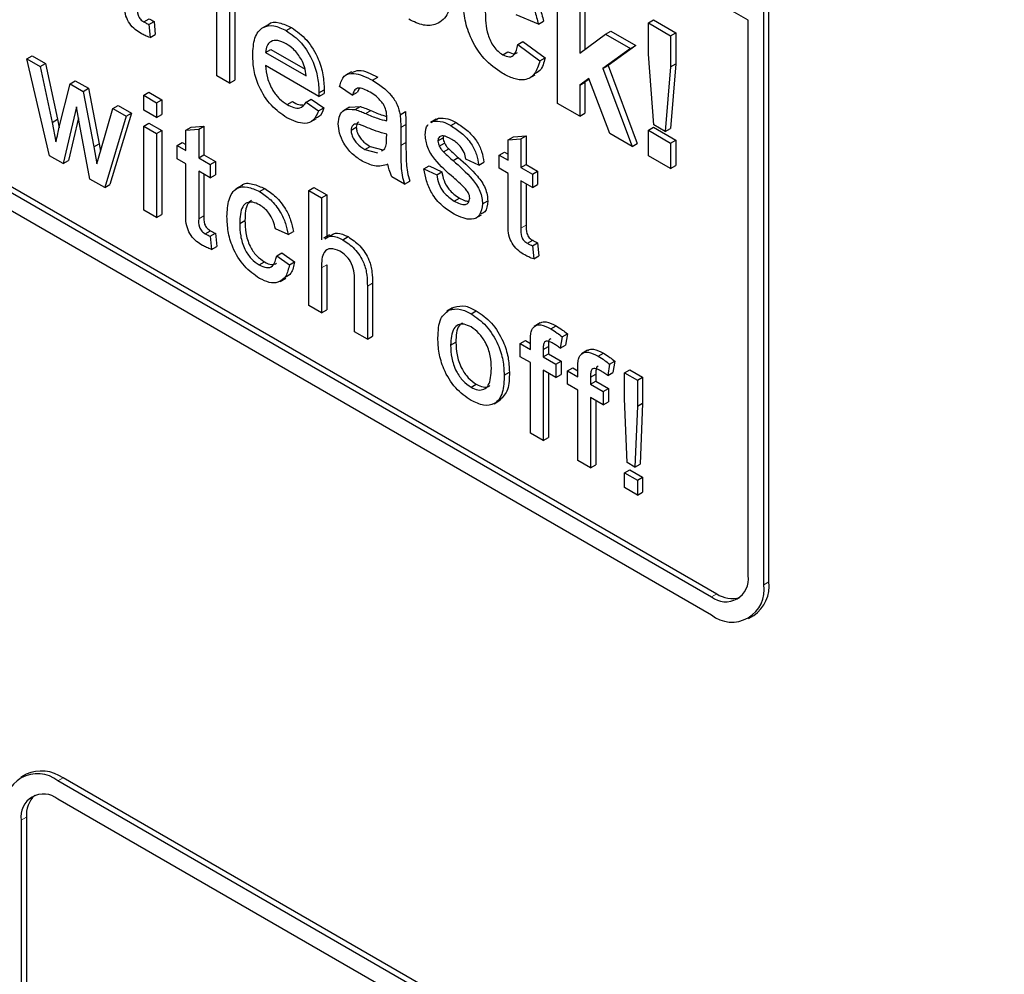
# Paper-space layout 'Blatt2' of a CAD drawing. Header units: millimetres. Extents: x 5 to 418, y 2 to 292.
# Tile 26 of 112: x 120.16 to 122.38, y 176.88 to 179.03. Entities that reach past the tile are written whole.
import ezdxf

# ---------------------------------------------------------------- set-up
doc = ezdxf.new("R2010")
doc.units = ezdxf.units.MM

psp = doc.layouts.new('Blatt2')

# ---------------------------------------------------------------- linework, layer by layer
at = {"color": 7, "linetype": 'Continuous', "lineweight": 25}
for p, q in [((121.8026, 179.0329), (117.336, 181.6114)), ((115.8275, 181.0941), (121.7201, 177.6924)), ((117.336, 180.2641), (121.7201, 177.7332)), ((117.3478, 180.2709), (121.7319, 177.74)), ((121.8379, 177.7604), (121.8379, 179.6657)), ((121.8497, 177.7672), (121.8497, 179.6725)), ((120.6052, 178.9076), (120.6052, 179.1661)), ((120.6457, 179.1564), (120.6457, 178.8978)), ((120.6339, 179.1496), (120.6339, 178.891)), ((121.3732, 178.8453), (121.3732, 179.1447)), ((121.423, 179.1159), (121.423, 178.9582)), ((121.4348, 179.1227), (121.4348, 178.967)), ((121.33, 179.0237), (121.2801, 179.0449)), ((120.4406, 179.0291), (120.4524, 179.0359)), ((120.4519, 179.0234), (120.4637, 179.0302)), ((120.4519, 179.0234), (120.4547, 178.9939)), ((120.4637, 179.0302), (120.4665, 179.0007)), ((120.7207, 179.0227), (120.7074, 179.0151)), ((121.33, 179.0237), (121.3417, 179.0305)), ((121.5778, 179.0266), (121.5895, 179.0334)), ((121.5778, 178.9561), (121.5778, 179.0266)), ((121.5778, 179.0266), (121.6276, 178.9978)), ((121.5895, 179.0334), (121.6394, 179.0046)), ((121.8026, 177.7808), (121.8026, 179.0329)), ((120.4547, 178.9939), (120.4665, 179.0007)), ((120.7618, 179.0094), (120.7735, 179.0162)), ((121.423, 178.9582), (121.4812, 179.0017)), ((121.4812, 179.0017), (121.493, 179.0085)), ((121.4812, 179.0017), (121.5377, 178.9691)), ((121.493, 179.0085), (121.5495, 178.9759)), ((121.6276, 178.9978), (121.6394, 179.0046)), ((121.6276, 178.9978), (121.6276, 178.9274)), ((121.6394, 179.0046), (121.6394, 178.9342)), ((121.2834, 178.9777), (121.2952, 178.9845)), ((121.2834, 178.9777), (121.3333, 178.9412)), ((121.2952, 178.9845), (121.3451, 178.948)), ((121.5495, 178.9759), (121.4869, 178.9309)), ((121.5377, 178.9691), (121.5495, 178.9759)), ((120.1771, 178.9458), (120.1889, 178.9526)), ((120.1889, 178.9526), (120.2188, 178.9354)), ((120.7148, 178.9603), (120.7266, 178.9671)), ((120.7148, 178.9603), (120.8067, 178.9073)), ((120.7266, 178.9671), (120.804, 178.9224)), ((121.2495, 178.9551), (121.2612, 178.9619)), ((121.5377, 178.9691), (121.4751, 178.924)), ((121.5898, 178.797), (121.5778, 178.9561)), ((120.2282, 178.7274), (120.1771, 178.9458)), ((120.1771, 178.9458), (120.207, 178.9286)), ((120.207, 178.9286), (120.2188, 178.9354)), ((120.207, 178.9286), (120.2344, 178.8026)), ((120.2188, 178.9354), (120.2462, 178.8095)), ((120.8353, 178.8609), (120.7148, 178.9304)), ((121.3333, 178.9412), (121.3451, 178.948)), ((121.4751, 178.924), (121.4869, 178.9309)), ((121.4869, 178.9309), (121.5528, 178.7552)), ((121.6276, 178.9274), (121.6394, 178.9342)), ((121.6394, 178.9342), (121.6276, 178.7888)), ((120.6339, 178.891), (120.6052, 178.9076)), ((120.9086, 178.9167), (120.8954, 178.9091)), ((121.3091, 178.9021), (121.3224, 178.9097)), ((121.4751, 178.924), (121.541, 178.7484)), ((121.6276, 178.9274), (121.6158, 178.7819)), ((120.2502, 178.7919), (120.2744, 178.8896)), ((120.2744, 178.8896), (120.2862, 178.8965)), ((120.2744, 178.8896), (120.3041, 178.8725)), ((120.2862, 178.8965), (120.3159, 178.8793)), ((120.6339, 178.891), (120.6457, 178.8978)), ((120.9561, 178.8973), (120.9678, 178.9041)), ((121.4436, 178.9013), (121.423, 178.8865)), ((121.423, 178.8865), (121.4348, 178.8933)), ((121.423, 178.8865), (121.423, 178.8165)), ((121.4441, 178.9), (121.4348, 178.8933)), ((121.4348, 178.8933), (121.4348, 178.8233)), ((121.4912, 178.7771), (121.4436, 178.9013)), ((120.3041, 178.8725), (120.3159, 178.8793)), ((120.3041, 178.8725), (120.3282, 178.7474)), ((120.3159, 178.8793), (120.34, 178.7542)), ((120.4404, 178.8635), (120.4522, 178.8703)), ((120.4404, 178.8303), (120.4404, 178.8635)), ((120.4404, 178.8635), (120.4691, 178.8469)), ((120.4522, 178.8703), (120.4809, 178.8537)), ((120.8353, 178.8609), (120.8471, 178.8677)), ((120.8354, 178.8693), (120.8472, 178.8761)), ((120.9106, 178.8638), (120.8819, 178.8837)), ((120.9106, 178.8638), (120.9224, 178.8706)), ((120.9261, 178.8789), (120.9224, 178.8706)), ((120.3711, 178.8338), (120.3829, 178.8406)), ((120.3829, 178.8406), (120.4129, 178.8234)), ((120.4691, 178.8469), (120.4809, 178.8537)), ((120.4691, 178.8469), (120.4691, 178.8137)), ((120.4809, 178.8537), (120.4809, 178.8205)), ((120.7637, 178.8426), (120.7755, 178.8494)), ((120.8064, 178.8478), (120.8182, 178.8546)), ((120.8064, 178.8478), (120.8345, 178.8282)), ((120.8182, 178.8546), (120.8463, 178.835)), ((121.423, 178.8165), (121.3732, 178.8453)), ((120.2891, 178.8376), (120.259, 178.7096)), ((120.2958, 178.7995), (120.2891, 178.8376)), ((120.3436, 178.7399), (120.3711, 178.8338)), ((120.4129, 178.8234), (120.3644, 178.6624)), ((120.3711, 178.8338), (120.4011, 178.8165)), ((120.4011, 178.8165), (120.4129, 178.8234)), ((120.4691, 178.8137), (120.4404, 178.8303)), ((120.4691, 178.8137), (120.4809, 178.8205)), ((120.8345, 178.8282), (120.8463, 178.835)), ((120.9042, 178.8366), (120.891, 178.8289)), ((120.9043, 178.8365), (120.9289, 178.838)), ((120.9171, 178.8312), (120.9289, 178.838)), ((121.0183, 178.8199), (121.0301, 178.8267)), ((121.423, 178.8165), (121.4348, 178.8233)), ((120.2344, 178.8026), (120.2462, 178.8095)), ((120.2344, 178.8026), (120.2426, 178.7584)), ((120.2462, 178.8095), (120.2498, 178.79)), ((120.2935, 178.8129), (120.2708, 178.7164)), ((120.3192, 178.6748), (120.2958, 178.7995)), ((120.4011, 178.8165), (120.3526, 178.6556)), ((120.4404, 178.7938), (120.4522, 178.8006)), ((120.4522, 178.8006), (120.4809, 178.7841)), ((120.8165, 178.8034), (120.8297, 178.811)), ((121.0315, 178.7976), (121.0315, 178.7571)), ((121.0998, 178.8099), (121.0865, 178.8022)), ((121.0886, 178.802), (121.0928, 178.8051)), ((121.0928, 178.8051), (121.1046, 178.8119)), ((121.1004, 178.8088), (121.1046, 178.8119)), ((121.1329, 178.7952), (121.1447, 178.802)), ((121.6158, 178.7819), (121.5898, 178.797)), ((120.4404, 178.6049), (120.4404, 178.7938)), ((120.4404, 178.7938), (120.4691, 178.7773)), ((120.4691, 178.7773), (120.4809, 178.7841)), ((120.4691, 178.7773), (120.4691, 178.5883)), ((120.4809, 178.7841), (120.4809, 178.5951)), ((120.5357, 178.7848), (120.5475, 178.7916)), ((120.5357, 178.7848), (120.5644, 178.7871)), ((120.5357, 178.7388), (120.5357, 178.7848)), ((120.5475, 178.7916), (120.5762, 178.7939)), ((120.5644, 178.7871), (120.5762, 178.7939)), ((120.5644, 178.7871), (120.5644, 178.7223)), ((120.5762, 178.7939), (120.5762, 178.7291)), ((120.9078, 178.7848), (120.9195, 178.7916)), ((120.988, 178.7664), (120.9881, 178.776)), ((121.0197, 178.7908), (121.0197, 178.7503)), ((121.541, 178.7484), (121.4912, 178.7771)), ((121.5778, 178.7847), (121.5895, 178.7915)), ((121.5778, 178.7272), (121.5778, 178.7847)), ((121.5778, 178.7847), (121.6276, 178.756)), ((121.5895, 178.7915), (121.6394, 178.7628)), ((121.6158, 178.7819), (121.6276, 178.7888)), ((120.3282, 178.7474), (120.34, 178.7542)), ((120.34, 178.7542), (120.3429, 178.7376)), ((120.5156, 178.7504), (120.5274, 178.7572)), ((120.5274, 178.7572), (120.5357, 178.7524)), ((121.1035, 178.7607), (121.1153, 178.7675)), ((121.1065, 178.7491), (121.1183, 178.7559)), ((121.116, 178.7716), (121.1153, 178.7675)), ((121.262, 178.7633), (121.2738, 178.7701)), ((121.262, 178.7633), (121.2907, 178.7656)), ((121.262, 178.7173), (121.262, 178.7633)), ((121.2738, 178.7701), (121.3025, 178.7724)), ((121.2907, 178.7656), (121.3025, 178.7724)), ((121.2907, 178.7656), (121.2907, 178.7008)), ((121.3025, 178.7724), (121.3025, 178.7076)), ((121.541, 178.7484), (121.5528, 178.7552)), ((121.6276, 178.756), (121.6394, 178.7628)), ((121.6276, 178.756), (121.6276, 178.6984)), ((121.6394, 178.7628), (121.6394, 178.7052)), ((120.3282, 178.7474), (120.335, 178.709)), ((120.335, 178.709), (120.3436, 178.7399)), ((120.5156, 178.7206), (120.5156, 178.7504)), ((120.5156, 178.7504), (120.5357, 178.7388)), ((120.5644, 178.7223), (120.5762, 178.7291)), ((120.5762, 178.7291), (120.602, 178.7141)), ((120.9391, 178.7413), (120.9509, 178.7481)), ((120.9391, 178.7413), (120.9674, 178.7335)), ((120.9509, 178.7481), (120.9792, 178.7403)), ((120.9763, 178.7385), (120.9837, 178.7427)), ((121.116, 178.736), (121.1278, 178.7429)), ((121.2419, 178.7289), (121.2537, 178.7357)), ((121.2419, 178.6991), (121.2419, 178.7289)), ((121.2419, 178.7289), (121.262, 178.7173)), ((121.2537, 178.7357), (121.262, 178.7309)), ((120.259, 178.7096), (120.2282, 178.7274)), ((120.259, 178.7096), (120.2708, 178.7164)), ((120.5357, 178.709), (120.5156, 178.7206)), ((120.5357, 178.603), (120.5357, 178.709)), ((120.5644, 178.7223), (120.5902, 178.7073)), ((120.5902, 178.7073), (120.602, 178.7141)), ((120.5902, 178.7073), (120.5902, 178.6775)), ((120.602, 178.7141), (120.602, 178.6843)), ((121.1377, 178.7163), (121.1495, 178.7231)), ((121.1954, 178.7061), (121.1667, 178.7193)), ((121.1954, 178.7061), (121.2072, 178.7129)), ((121.2907, 178.7008), (121.3025, 178.7076)), ((121.3025, 178.7076), (121.3283, 178.6927)), ((121.6276, 178.6984), (121.5778, 178.7272)), ((120.5902, 178.6775), (120.5644, 178.6924)), ((120.5644, 178.6924), (120.5644, 178.5852)), ((120.5762, 178.6856), (120.5762, 178.592)), ((120.5902, 178.6775), (120.602, 178.6843)), ((121.072, 178.6978), (121.0837, 178.7046)), ((121.072, 178.6978), (121.1007, 178.6845)), ((121.0837, 178.7046), (121.1124, 178.6913)), ((121.1007, 178.6845), (121.1124, 178.6913)), ((121.262, 178.6875), (121.2419, 178.6991)), ((121.262, 178.5815), (121.262, 178.6875)), ((121.2907, 178.7008), (121.3165, 178.6859)), ((121.3165, 178.6859), (121.3283, 178.6927)), ((121.3165, 178.6859), (121.3165, 178.656)), ((121.3283, 178.6927), (121.3283, 178.6628)), ((121.6276, 178.6984), (121.6394, 178.7052)), ((120.3526, 178.6556), (120.3192, 178.6748)), ((120.3526, 178.6556), (120.3644, 178.6624)), ((121.0283, 178.6633), (120.9996, 178.6799)), ((121.0283, 178.6633), (121.0401, 178.6701)), ((121.3165, 178.656), (121.2907, 178.6709)), ((121.2907, 178.6709), (121.2907, 178.5637)), ((121.3025, 178.6641), (121.3025, 178.5705)), ((121.3165, 178.656), (121.3283, 178.6628)), ((120.6617, 178.6601), (120.6484, 178.6524)), ((120.7016, 178.6464), (120.7134, 178.6532)), ((120.8124, 178.6487), (120.8242, 178.6555)), ((120.8124, 178.3901), (120.8124, 178.6487)), ((120.8124, 178.6487), (120.8411, 178.6321)), ((120.8242, 178.6555), (120.8529, 178.6389)), ((120.8411, 178.6321), (120.8529, 178.6389)), ((120.8411, 178.6321), (120.8411, 178.5377)), ((120.8529, 178.6389), (120.8529, 178.5455)), ((121.1402, 178.6252), (121.152, 178.632)), ((121.204, 178.6186), (121.2158, 178.6254)), ((120.4691, 178.5883), (120.4404, 178.6049)), ((120.4691, 178.5883), (120.4809, 178.5951)), ((120.6568, 178.5746), (120.6686, 178.5814)), ((121.1883, 178.5864), (121.2015, 178.5941)), ((120.579, 178.5514), (120.5908, 178.5582)), ((120.5902, 178.5457), (120.602, 178.5525)), ((120.602, 178.5525), (120.6049, 178.5231)), ((120.7659, 178.5496), (120.7372, 178.5628)), ((120.7659, 178.5496), (120.7777, 178.5564)), ((120.5902, 178.5457), (120.5931, 178.5163)), ((120.8592, 178.5491), (120.8459, 178.5414)), ((120.8891, 178.5381), (120.9009, 178.5449)), ((121.3053, 178.5299), (121.3171, 178.5367)), ((121.3165, 178.5242), (121.3283, 178.5311)), ((121.3283, 178.5311), (121.3312, 178.5016)), ((120.5931, 178.5163), (120.6049, 178.5231)), ((120.7401, 178.5015), (120.7519, 178.5083)), ((120.7519, 178.5083), (120.7806, 178.4884)), ((121.3165, 178.5242), (121.3194, 178.4948)), ((120.7006, 178.4812), (120.7124, 178.488)), ((120.7401, 178.5015), (120.7688, 178.4816)), ((120.7688, 178.4816), (120.7806, 178.4884)), ((121.3194, 178.4948), (121.3312, 178.5016)), ((120.8411, 178.4749), (120.8411, 178.3735)), ((120.8529, 178.4817), (120.8529, 178.3803)), ((120.7476, 178.4441), (120.7609, 178.4517)), ((120.9158, 178.3304), (120.9158, 178.4479)), ((120.9445, 178.433), (120.9445, 178.3139)), ((120.9563, 178.4398), (120.9563, 178.3207)), ((120.8411, 178.3735), (120.8124, 178.3901)), ((120.8411, 178.3735), (120.8529, 178.3803)), ((121.1365, 178.3843), (121.1233, 178.3767)), ((121.1282, 178.3793), (121.1399, 178.3862)), ((121.1783, 178.3712), (121.19, 178.378)), ((120.9445, 178.3139), (120.9158, 178.3304)), ((121.3338, 178.3503), (121.3206, 178.3427)), ((121.358, 178.337), (121.3698, 178.3438)), ((120.9445, 178.3139), (120.9563, 178.3207)), ((121.289, 178.304), (121.3007, 178.3108)), ((121.3007, 178.3108), (121.3119, 178.3043)), ((121.3119, 178.2907), (121.3119, 178.3099)), ((121.3835, 178.3191), (121.3794, 178.2932)), ((121.3835, 178.3191), (121.3953, 178.3259)), ((121.3953, 178.3259), (121.3912, 178.3)), ((121.1322, 178.3001), (121.144, 178.3069)), ((121.289, 178.2741), (121.289, 178.304)), ((121.289, 178.304), (121.3119, 178.2907)), ((121.3406, 178.2902), (121.3524, 178.297)), ((121.3406, 178.2902), (121.3406, 178.2741)), ((121.3524, 178.297), (121.3524, 178.281)), ((121.3794, 178.2932), (121.3912, 178.3)), ((121.4406, 178.2887), (121.4274, 178.281)), ((121.3119, 178.2609), (121.289, 178.2741)), ((121.3406, 178.2741), (121.3524, 178.281)), ((121.3406, 178.2741), (121.3693, 178.2576)), ((121.3524, 178.281), (121.3811, 178.2644)), ((121.3693, 178.2576), (121.3811, 178.2644)), ((121.3811, 178.2644), (121.3811, 178.2345)), ((121.4648, 178.2754), (121.4766, 178.2822)), ((121.4903, 178.2574), (121.502, 178.2642)), ((121.502, 178.2642), (121.498, 178.2384)), ((121.3119, 178.1018), (121.3119, 178.2609)), ((121.3693, 178.2277), (121.3406, 178.2443)), ((121.3406, 178.2443), (121.3406, 178.0852)), ((121.3693, 178.2576), (121.3693, 178.2277)), ((121.3957, 178.2423), (121.4075, 178.2491)), ((121.3957, 178.2125), (121.3957, 178.2423)), ((121.3957, 178.2423), (121.4187, 178.2291)), ((121.4075, 178.2491), (121.4187, 178.2427)), ((121.4187, 178.2291), (121.4187, 178.2483)), ((121.4903, 178.2574), (121.4862, 178.2316)), ((121.5244, 178.2377), (121.5362, 178.2445)), ((121.5362, 178.2445), (121.5649, 178.2279)), ((121.2528, 178.233), (121.2646, 178.2398)), ((121.3524, 178.2375), (121.3524, 178.092)), ((121.3693, 178.2277), (121.3811, 178.2345)), ((121.4474, 178.2285), (121.4592, 178.2353)), ((121.4474, 178.2285), (121.4474, 178.2125)), ((121.4474, 178.2125), (121.4592, 178.2193)), ((121.4592, 178.2353), (121.4592, 178.2193)), ((121.4592, 178.2193), (121.4879, 178.2027)), ((121.4862, 178.2316), (121.498, 178.2384)), ((121.5244, 178.2377), (121.5531, 178.2211)), ((121.5244, 178.1791), (121.5244, 178.2377)), ((121.5531, 178.2211), (121.5649, 178.2279)), ((121.5531, 178.2211), (121.5531, 178.1625)), ((121.5649, 178.2279), (121.5649, 178.1693)), ((121.1783, 178.2054), (121.19, 178.2122)), ((121.4187, 178.1992), (121.3957, 178.2125)), ((121.4187, 178.0401), (121.4187, 178.1992)), ((121.4474, 178.2125), (121.4761, 178.1959)), ((121.4761, 178.1959), (121.4879, 178.2027)), ((121.4879, 178.2027), (121.4879, 178.1729)), ((121.23, 178.1684), (121.2433, 178.176)), ((121.4761, 178.1661), (121.4474, 178.1827)), ((121.4474, 178.1827), (121.4474, 178.0235)), ((121.4592, 178.1759), (121.4592, 178.0303)), ((121.4761, 178.1959), (121.4761, 178.1661)), ((121.5301, 178.0355), (121.5244, 178.1791)), ((121.4761, 178.1661), (121.4879, 178.1729)), ((121.5531, 178.1625), (121.5473, 178.0255)), ((121.5531, 178.1625), (121.5649, 178.1693)), ((121.5649, 178.1693), (121.5591, 178.0323)), ((121.3406, 178.0852), (121.3119, 178.1018)), ((121.3406, 178.0852), (121.3524, 178.092)), ((121.4474, 178.0235), (121.4187, 178.0401)), ((121.4474, 178.0235), (121.4592, 178.0303)), ((121.5244, 178.0123), (121.5362, 178.0191)), ((121.5473, 178.0255), (121.5301, 178.0355)), ((121.5362, 178.0191), (121.5649, 178.0025)), ((121.5473, 178.0255), (121.5591, 178.0323)), ((121.5244, 177.9791), (121.5244, 178.0123)), ((121.5244, 178.0123), (121.5531, 177.9957)), ((121.5531, 177.9957), (121.5649, 178.0025)), ((121.5649, 178.0025), (121.5649, 177.9693)), ((121.5531, 177.9625), (121.5244, 177.9791)), ((121.5531, 177.9957), (121.5531, 177.9625)), ((121.5531, 177.9625), (121.5649, 177.9693)), ((121.8034, 177.6841), (121.8152, 177.6909)), ((120.1754, 177.333), (120.1636, 177.3262)), ((122.3683, 176.0934), (120.2469, 177.318)), ((122.38, 176.1002), (120.2587, 177.3248)), ((122.3683, 176.0525), (120.2469, 177.2772)), ((120.1644, 177.2295), (120.1644, 176.2769)), ((120.1762, 177.2363), (120.1762, 176.2837))]:
    psp.add_line(p, q, dxfattribs=at)
at = {"color": 7, "linetype": 'Continuous', "lineweight": 18}
for p, q in [((120.9407, 178.8223), (120.9525, 178.8292)), ((121.0197, 178.7908), (121.0315, 178.7976)), ((121.0197, 178.7503), (121.0315, 178.7571)), ((120.5644, 178.5852), (120.5762, 178.592)), ((121.2907, 178.5637), (121.3025, 178.5705)), ((120.8411, 178.4749), (120.8529, 178.4817)), ((120.9445, 178.433), (120.9563, 178.4398)), ((121.8379, 177.7604), (121.8497, 177.7672)), ((121.7201, 177.7332), (121.7319, 177.74)), ((120.2469, 177.318), (120.2587, 177.3248)), ((120.1644, 177.2295), (120.1762, 177.2363))]:
    psp.add_line(p, q, dxfattribs=at)
at = {"color": 7, "linetype": 'Continuous', "lineweight": 25}
for centre, radius, start, end in [((121.7523, 177.7727), 0.0509, 230.7967, 9.214), ((121.7661, 177.7488), 0.0728, 230.7967, 9.214), ((121.768, 177.7582), 0.0822, 305.0133, 6.2988), ((121.767, 177.7905), 0.0616, 235.1435, 285.9932), ((120.2009, 177.2616), 0.0728, 50.7967, 189.214), ((120.2099, 177.2566), 0.0838, 54.3824, 114.3071), ((120.2147, 177.2377), 0.0509, 50.7967, 189.214), ((120.2376, 177.2415), 0.0616, 134.0045, 184.8598)]:
    psp.add_arc(centre, radius, start, end, dxfattribs=at)
for points, knots in [([(121.2488, 179.1397), (121.2591, 179.1331), (121.2796, 179.12), (121.3058, 179.0888), (121.3222, 179.0548), (121.3274, 179.0341), (121.33, 179.0237)], [0, 0, 0, 0, 0.280457, 0.559337, 0.779383, 1, 1, 1, 1]), ([(121.2606, 179.1465), (121.2709, 179.1399), (121.2914, 179.1268), (121.3176, 179.0956), (121.334, 179.0616), (121.3391, 179.0409), (121.3417, 179.0305)], [0, 0, 0, 0, 0.280457, 0.559337, 0.779383, 1, 1, 1, 1]), ([(121.1338, 179.0934), (121.1324, 179.0775), (121.1296, 179.0458), (121.104, 179.0225), (121.0717, 179.0186), (121.049, 179.0296), (121.0376, 179.0351)], [0, 0, 0, 0, 0.279924, 0.559367, 0.779516, 1, 1, 1, 1]), ([(120.4345, 179.0028), (120.43, 179.0056), (120.421, 179.0111), (120.4081, 179.0246), (120.3957, 179.0507), (120.3966, 179.0683), (120.3973, 179.0806)], [0, 0, 0, 0, 0.187433, 0.373821, 0.559462, 1, 1, 1, 1]), ([(120.426, 179.0629), (120.4257, 179.0569), (120.4252, 179.0493), (120.4297, 179.0392), (120.434, 179.0332), (120.438, 179.0307), (120.4406, 179.0291)], [0, 0, 0, 0, 0.499596, 0.625239, 0.750354, 1, 1, 1, 1]), ([(121.2484, 178.9134), (121.2344, 178.9231), (121.2064, 178.9425), (121.176, 178.9918), (121.1622, 179.0384), (121.161, 179.0643), (121.1604, 179.0773)], [0, 0, 0, 0, 0.279707, 0.558485, 0.778934, 1, 1, 1, 1]), ([(121.2103, 179.0519), (121.2106, 179.0351), (121.211, 179.014), (121.2214, 178.9863), (121.2291, 178.9732), (121.2388, 178.9621), (121.2459, 178.9574), (121.2495, 178.9551)], [0, 0, 0, 0, 0.499313, 0.62455, 0.749763, 0.874784, 1, 1, 1, 1]), ([(120.4406, 179.0291), (120.4427, 179.0279), (120.4465, 179.0259), (120.4502, 179.0242), (120.4519, 179.0234)], [0, 0, 0, 0, 0.559965, 1, 1, 1, 1]), ([(120.4524, 179.0359), (120.4545, 179.0347), (120.4583, 179.0327), (120.462, 179.031), (120.4637, 179.0302)], [0, 0, 0, 0, 0.559965, 1, 1, 1, 1]), ([(120.6861, 178.9537), (120.6868, 178.9673), (120.6883, 178.9944), (120.7064, 179.0185), (120.7332, 179.0232), (120.7522, 179.014), (120.7618, 179.0094)], [0, 0, 0, 0, 0.280748, 0.559775, 0.779666, 1, 1, 1, 1]), ([(120.721, 179.0223), (120.7212, 179.0227), (120.7263, 179.0295), (120.7457, 179.0289), (120.7643, 179.0205), (120.7735, 179.0162)], [0, 0, 0, 0, 0.024421, 0.511721, 1, 1, 1, 1]), ([(120.4547, 178.9939), (120.451, 178.9952), (120.4443, 178.9976), (120.4375, 179.0012), (120.4345, 179.0028)], [0, 0, 0, 0, 0.560078, 1, 1, 1, 1]), ([(120.7618, 179.0094), (120.7736, 179.001), (120.7974, 178.9841), (120.8227, 178.9418), (120.834, 178.9023), (120.8349, 178.8803), (120.8354, 178.8693)], [0, 0, 0, 0, 0.279366, 0.558398, 0.778885, 1, 1, 1, 1]), ([(120.7735, 179.0162), (120.7854, 179.0078), (120.8092, 178.9909), (120.8344, 178.9486), (120.8458, 178.9091), (120.8467, 178.8871), (120.8472, 178.8761)], [0, 0, 0, 0, 0.279366, 0.558398, 0.778885, 1, 1, 1, 1]), ([(120.7616, 178.9797), (120.7552, 178.9828), (120.7424, 178.9889), (120.727, 178.9863), (120.7172, 178.9762), (120.7156, 178.9656), (120.7148, 178.9603)], [0, 0, 0, 0, 0.28019, 0.559728, 0.779642, 1, 1, 1, 1]), ([(120.7962, 178.9439), (120.7905, 178.9524), (120.7802, 178.9676), (120.7673, 178.976), (120.7616, 178.9797)], [0, 0, 0, 0, 0.558512, 1, 1, 1, 1]), ([(121.2495, 178.9551), (121.2547, 178.9527), (121.2651, 178.9479), (121.2791, 178.9558), (121.2818, 178.9694), (121.2834, 178.9777)], [0, 0, 0, 0, 0.28016, 0.558978, 1, 1, 1, 1]), ([(120.7633, 178.813), (120.7512, 178.8212), (120.727, 178.8377), (120.7, 178.8797), (120.6876, 178.9201), (120.6866, 178.9425), (120.6861, 178.9537)], [0, 0, 0, 0, 0.279952, 0.558661, 0.778994, 1, 1, 1, 1]), ([(121.2612, 178.9619), (121.2666, 178.9592), (121.2752, 178.9549), (121.2808, 178.9588), (121.2829, 178.9603)], [0, 0, 0, 0, 0.628112, 1, 1, 1, 1]), ([(120.7148, 178.9304), (120.7157, 178.9214), (120.7175, 178.9033), (120.7295, 178.8759), (120.7462, 178.8544), (120.7579, 178.8465), (120.7637, 178.8426)], [0, 0, 0, 0, 0.280633, 0.559687, 0.779661, 1, 1, 1, 1]), ([(120.8067, 178.9073), (120.806, 178.914), (120.8046, 178.926), (120.7987, 178.9384), (120.7962, 178.9439)], [0, 0, 0, 0, 0.560674, 1, 1, 1, 1]), ([(121.3333, 178.9412), (121.3301, 178.9307), (121.3238, 178.9098), (121.3014, 178.8963), (121.2745, 178.8998), (121.2571, 178.9089), (121.2484, 178.9134)], [0, 0, 0, 0, 0.280244, 0.559157, 0.779326, 1, 1, 1, 1]), ([(121.3451, 178.948), (121.3423, 178.9369), (121.3381, 178.9198), (121.3254, 178.914), (121.321, 178.9121)], [0, 0, 0, 0, 0.655166, 1, 1, 1, 1]), ([(120.8819, 178.8837), (120.8845, 178.8925), (120.8898, 178.91), (120.9181, 178.9165), (120.9416, 178.9046), (120.9561, 178.8973)], [0, 0, 0, 0, 0.28043, 0.559303, 1, 1, 1, 1]), ([(120.9095, 178.9149), (120.9147, 178.9172), (120.9309, 178.9243), (120.9529, 178.9122), (120.9678, 178.9041)], [0, 0, 0, 0, 0.323837, 1, 1, 1, 1]), ([(120.9561, 178.8973), (120.971, 178.8877), (120.9919, 178.8744), (121.0133, 178.8422), (121.0166, 178.8273), (121.0183, 178.8199)], [0, 0, 0, 0, 0.559253, 0.779195, 1, 1, 1, 1]), ([(120.8354, 178.8693), (120.8354, 178.8678), (120.8354, 178.865), (120.8353, 178.8622), (120.8353, 178.8609)], [0, 0, 0, 0, 0.559999, 1, 1, 1, 1]), ([(120.8472, 178.8761), (120.8472, 178.8746), (120.8471, 178.8718), (120.8471, 178.869), (120.8471, 178.8677)], [0, 0, 0, 0, 0.559999, 1, 1, 1, 1]), ([(120.9509, 178.8704), (120.946, 178.8731), (120.9362, 178.8783), (120.9227, 178.8812), (120.9144, 178.8743), (120.9119, 178.8673), (120.9106, 178.8638)], [0, 0, 0, 0, 0.280855, 0.559751, 0.7795, 1, 1, 1, 1]), ([(120.9807, 178.8432), (120.9756, 178.8496), (120.9663, 178.8612), (120.9556, 178.8676), (120.9509, 178.8704)], [0, 0, 0, 0, 0.557871, 1, 1, 1, 1]), ([(120.7637, 178.8426), (120.7687, 178.84), (120.7786, 178.835), (120.7955, 178.8334), (120.8023, 178.8423), (120.8064, 178.8478)], [0, 0, 0, 0, 0.2812824, 0.5619063, 1, 1, 1, 1]), ([(120.7755, 178.8494), (120.7805, 178.8466), (120.7892, 178.8419), (120.7968, 178.8421), (120.8, 178.8422)], [0, 0, 0, 0, 0.5808269, 1, 1, 1, 1]), ([(120.9881, 178.8135), (120.988, 178.8189), (120.9879, 178.8284), (120.9829, 178.8387), (120.9807, 178.8432)], [0, 0, 0, 0, 0.561903, 1, 1, 1, 1]), ([(120.8345, 178.8282), (120.8313, 178.8207), (120.8248, 178.8056), (120.7998, 178.7959), (120.7771, 178.8065), (120.7633, 178.813)], [0, 0, 0, 0, 0.280613, 0.560833, 1, 1, 1, 1]), ([(120.8463, 178.835), (120.8435, 178.8267), (120.8399, 178.8159), (120.831, 178.8131), (120.829, 178.8125)], [0, 0, 0, 0, 0.776004, 1, 1, 1, 1]), ([(120.879, 178.7996), (120.8797, 178.8062), (120.8809, 178.8194), (120.8935, 178.8338), (120.9081, 178.8322), (120.9171, 178.8312)], [0, 0, 0, 0, 0.280458, 0.560983, 1, 1, 1, 1]), ([(120.9171, 178.8312), (120.9215, 178.8298), (120.9293, 178.8273), (120.9372, 178.8239), (120.9407, 178.8223)], [0, 0, 0, 0, 0.559918, 1, 1, 1, 1]), ([(120.9289, 178.838), (120.9332, 178.8366), (120.941, 178.8341), (120.949, 178.8307), (120.9525, 178.8292)], [0, 0, 0, 0, 0.559918, 1, 1, 1, 1]), ([(120.9407, 178.8223), (120.9496, 178.8185), (120.9656, 178.8116), (120.9812, 178.8076), (120.988, 178.8059)], [0, 0, 0, 0, 0.560185, 1, 1, 1, 1]), ([(120.9525, 178.8292), (120.9614, 178.8252), (120.9734, 178.8199), (120.985, 178.8168), (120.9879, 178.8161)], [0, 0, 0, 0, 0.751874, 1, 1, 1, 1]), ([(121.0183, 178.8199), (121.0188, 178.8143), (121.0197, 178.8044), (121.0197, 178.7949), (121.0197, 178.7908)], [0, 0, 0, 0, 0.5598174, 1, 1, 1, 1]), ([(121.0301, 178.8267), (121.0306, 178.8211), (121.0315, 178.8112), (121.0315, 178.8017), (121.0315, 178.7976)], [0, 0, 0, 0, 0.5598174, 1, 1, 1, 1]), ([(120.9326, 178.7152), (120.9251, 178.7201), (120.9102, 178.7297), (120.8916, 178.753), (120.8806, 178.7783), (120.8796, 178.7925), (120.879, 178.7996)], [0, 0, 0, 0, 0.280815, 0.55969, 0.779696, 1, 1, 1, 1]), ([(120.9449, 178.7906), (120.9368, 178.7943), (120.9265, 178.799), (120.9157, 178.7986), (120.9113, 178.7961), (120.9083, 178.7915), (120.9079, 178.7871), (120.9078, 178.7848)], [0, 0, 0, 0, 0.50028, 0.625326, 0.750269, 0.875147, 1, 1, 1, 1]), ([(120.9254, 178.8038), (120.9247, 178.8034), (120.9225, 178.8024), (120.9202, 178.7983), (120.9197, 178.7939), (120.9195, 178.7916)], [0, 0, 0, 0, 0.193903, 0.596991, 1, 1, 1, 1]), ([(120.988, 178.8059), (120.988, 178.8073), (120.9881, 178.8099), (120.9881, 178.8124), (120.9881, 178.8135)], [0, 0, 0, 0, 0.560023, 1, 1, 1, 1]), ([(121.0748, 178.7739), (121.0753, 178.7832), (121.0758, 178.793), (121.0813, 178.7968), (121.0816, 178.797)], [0, 0, 0, 0, 0.941621, 1, 1, 1, 1]), ([(121.0928, 178.8051), (121.0998, 178.8053), (121.1124, 178.8059), (121.1266, 178.7985), (121.1329, 178.7952)], [0, 0, 0, 0, 0.558938, 1, 1, 1, 1]), ([(121.1046, 178.8119), (121.1116, 178.8122), (121.1242, 178.8127), (121.1384, 178.8053), (121.1447, 178.802)], [0, 0, 0, 0, 0.558938, 1, 1, 1, 1]), ([(121.1447, 178.802), (121.1527, 178.7968), (121.1687, 178.7864), (121.1902, 178.7639), (121.2034, 178.7366), (121.2059, 178.7208), (121.2072, 178.7129)], [0, 0, 0, 0, 0.280737, 0.560427, 0.77945, 1, 1, 1, 1]), ([(120.2426, 178.7584), (120.2441, 178.7646), (120.2466, 178.7758), (120.2491, 178.7869), (120.2502, 178.7919)], [0, 0, 0, 0, 0.559994, 1, 1, 1, 1]), ([(120.9078, 178.7848), (120.9081, 178.7816), (120.9087, 178.775), (120.9137, 178.7645), (120.9236, 178.7513), (120.9327, 178.7454), (120.9391, 178.7413)], [0, 0, 0, 0, 0.1865647, 0.3734672, 0.5606134, 1, 1, 1, 1]), ([(120.9195, 178.7916), (120.9198, 178.7884), (120.9204, 178.7818), (120.9255, 178.7713), (120.9354, 178.7581), (120.9445, 178.7522), (120.9509, 178.7481)], [0, 0, 0, 0, 0.1865647, 0.3734672, 0.5606134, 1, 1, 1, 1]), ([(120.9881, 178.776), (120.9802, 178.778), (120.966, 178.7816), (120.9514, 178.7879), (120.9449, 178.7906)], [0, 0, 0, 0, 0.55976, 1, 1, 1, 1]), ([(121.1385, 178.678), (121.124, 178.6907), (121.1058, 178.7066), (121.0872, 178.7317), (121.0775, 178.7508), (121.0759, 178.7647), (121.0748, 178.7739)], [0, 0, 0, 0, 0.5013208, 0.6265921, 0.7518172, 1, 1, 1, 1]), ([(121.1329, 178.7952), (121.1409, 178.79), (121.157, 178.7796), (121.1785, 178.7571), (121.1917, 178.7298), (121.1941, 178.714), (121.1954, 178.7061)], [0, 0, 0, 0, 0.280737, 0.560427, 0.77945, 1, 1, 1, 1]), ([(120.9837, 178.7427), (120.9852, 178.7466), (120.9879, 178.7535), (120.988, 178.7625), (120.988, 178.7664)], [0, 0, 0, 0, 0.558995, 1, 1, 1, 1]), ([(121.0315, 178.7571), (121.0315, 178.7476), (121.0316, 178.732), (121.0322, 178.7101), (121.034, 178.6906), (121.0381, 178.6769), (121.0401, 178.6701)], [0, 0, 0, 0, 0.3402059, 0.5603391, 0.7801747, 1, 1, 1, 1]), ([(121.135, 178.7642), (121.128, 178.768), (121.1176, 178.7737), (121.1077, 178.771), (121.104, 178.7664), (121.1037, 178.7626), (121.1035, 178.7607)], [0, 0, 0, 0, 0.49977, 0.749095, 0.874592, 1, 1, 1, 1]), ([(121.1035, 178.7607), (121.1037, 178.7586), (121.104, 178.7548), (121.1058, 178.7508), (121.1065, 178.7491)], [0, 0, 0, 0, 0.559236, 1, 1, 1, 1]), ([(121.1153, 178.7675), (121.1155, 178.7654), (121.1158, 178.7616), (121.1176, 178.7576), (121.1183, 178.7559)], [0, 0, 0, 0, 0.559236, 1, 1, 1, 1]), ([(121.1183, 178.7559), (121.1199, 178.7532), (121.1226, 178.7484), (121.1262, 178.7446), (121.1278, 178.7429)], [0, 0, 0, 0, 0.559084, 1, 1, 1, 1]), ([(121.1667, 178.7193), (121.1657, 178.7245), (121.1636, 178.7348), (121.1519, 178.753), (121.1414, 178.7599), (121.135, 178.7642)], [0, 0, 0, 0, 0.280304, 0.560237, 1, 1, 1, 1]), ([(121.0197, 178.7503), (121.0197, 178.7408), (121.0198, 178.7252), (121.0204, 178.7032), (121.0222, 178.6838), (121.0263, 178.6701), (121.0283, 178.6633)], [0, 0, 0, 0, 0.3402059, 0.5603391, 0.7801747, 1, 1, 1, 1]), ([(121.1065, 178.7491), (121.1081, 178.7464), (121.1108, 178.7416), (121.1144, 178.7377), (121.116, 178.736)], [0, 0, 0, 0, 0.559084, 1, 1, 1, 1]), ([(121.116, 178.736), (121.12, 178.7323), (121.1272, 178.7256), (121.1345, 178.7191), (121.1377, 178.7163)], [0, 0, 0, 0, 0.559965, 1, 1, 1, 1]), ([(121.1278, 178.7429), (121.1318, 178.7391), (121.139, 178.7324), (121.1463, 178.7259), (121.1495, 178.7231)], [0, 0, 0, 0, 0.559965, 1, 1, 1, 1]), ([(120.991, 178.708), (120.9812, 178.7053), (120.9637, 178.7003), (120.9421, 178.7107), (120.9326, 178.7152)], [0, 0, 0, 0, 0.559971, 1, 1, 1, 1]), ([(120.9996, 178.6799), (120.9973, 178.6852), (120.9933, 178.6947), (120.9917, 178.704), (120.991, 178.708)], [0, 0, 0, 0, 0.559697, 1, 1, 1, 1]), ([(121.1377, 178.7163), (121.1526, 178.7033), (121.1712, 178.687), (121.1909, 178.6617), (121.1986, 178.6473), (121.2033, 178.6323), (121.2038, 178.6232), (121.204, 178.6186)], [0, 0, 0, 0, 0.500446, 0.625396, 0.750274, 0.875069, 1, 1, 1, 1]), ([(121.1495, 178.7231), (121.1644, 178.7101), (121.183, 178.6938), (121.2027, 178.6685), (121.2104, 178.6541), (121.2151, 178.6391), (121.2156, 178.63), (121.2158, 178.6254)], [0, 0, 0, 0, 0.500446, 0.625396, 0.750274, 0.875069, 1, 1, 1, 1]), ([(121.1399, 178.5956), (121.1308, 178.6013), (121.1128, 178.6127), (121.0896, 178.6405), (121.0766, 178.671), (121.0735, 178.6888), (121.072, 178.6978)], [0, 0, 0, 0, 0.2807392, 0.5592969, 0.7793109, 1, 1, 1, 1]), ([(121.1007, 178.6845), (121.1018, 178.6779), (121.1041, 178.6647), (121.118, 178.6402), (121.1318, 178.6309), (121.1402, 178.6252)], [0, 0, 0, 0, 0.281314, 0.561069, 1, 1, 1, 1]), ([(121.1124, 178.6913), (121.1136, 178.6847), (121.1159, 178.6715), (121.1298, 178.647), (121.1436, 178.6377), (121.152, 178.632)], [0, 0, 0, 0, 0.281314, 0.561069, 1, 1, 1, 1]), ([(120.6618, 178.6599), (120.6619, 178.6601), (120.6666, 178.6669), (120.6862, 178.665), (120.7043, 178.6571), (120.7134, 178.6532)], [0, 0, 0, 0, 0.011465, 0.505148, 1, 1, 1, 1]), ([(121.1655, 178.6528), (121.1605, 178.6578), (121.1517, 178.6666), (121.1425, 178.6745), (121.1385, 178.678)], [0, 0, 0, 0, 0.559788, 1, 1, 1, 1]), ([(120.6281, 178.5903), (120.6289, 178.6036), (120.6303, 178.6301), (120.6465, 178.6561), (120.6736, 178.6593), (120.6922, 178.6507), (120.7016, 178.6464)], [0, 0, 0, 0, 0.280838, 0.55968, 0.779579, 1, 1, 1, 1]), ([(120.7016, 178.6464), (120.7101, 178.6408), (120.727, 178.6297), (120.748, 178.603), (120.761, 178.5748), (120.7643, 178.558), (120.7659, 178.5496)], [0, 0, 0, 0, 0.280267, 0.559439, 0.779535, 1, 1, 1, 1]), ([(120.7134, 178.6532), (120.7219, 178.6476), (120.7388, 178.6365), (120.7597, 178.6098), (120.7728, 178.5816), (120.7761, 178.5648), (120.7777, 178.5564)], [0, 0, 0, 0, 0.280267, 0.559439, 0.779535, 1, 1, 1, 1]), ([(121.1753, 178.6318), (121.1751, 178.6338), (121.1748, 178.6378), (121.1713, 178.6455), (121.1677, 178.65), (121.1655, 178.6528)], [0, 0, 0, 0, 0.279757, 0.559839, 1, 1, 1, 1]), ([(120.7017, 178.6164), (120.6965, 178.619), (120.6861, 178.624), (120.6723, 178.6223), (120.6583, 178.6089), (120.6575, 178.5887), (120.6568, 178.5746)], [0, 0, 0, 0, 0.187089, 0.37388, 0.56073, 1, 1, 1, 1]), ([(120.6834, 178.6265), (120.6805, 178.6243), (120.6695, 178.6159), (120.669, 178.596), (120.6686, 178.5814)], [0, 0, 0, 0, 0.265832, 1, 1, 1, 1]), ([(121.204, 178.6186), (121.2026, 178.6095), (121.1999, 178.5912), (121.1758, 178.5793), (121.1535, 178.5894), (121.1399, 178.5956)], [0, 0, 0, 0, 0.279926, 0.5600378, 1, 1, 1, 1]), ([(121.1402, 178.6252), (121.1446, 178.6229), (121.1534, 178.6182), (121.165, 178.6164), (121.1735, 178.621), (121.1747, 178.6282), (121.1753, 178.6318)], [0, 0, 0, 0, 0.281188, 0.560952, 0.781095, 1, 1, 1, 1]), ([(121.152, 178.632), (121.1565, 178.6295), (121.1639, 178.6252), (121.1706, 178.625), (121.1733, 178.6249)], [0, 0, 0, 0, 0.596492, 1, 1, 1, 1]), ([(121.2158, 178.6254), (121.2148, 178.6156), (121.2134, 178.6012), (121.2035, 178.5974), (121.2003, 178.5962)], [0, 0, 0, 0, 0.6790336, 1, 1, 1, 1]), ([(120.5729, 178.5251), (120.5684, 178.5279), (120.5594, 178.5335), (120.5464, 178.5469), (120.534, 178.573), (120.535, 178.5906), (120.5357, 178.603)], [0, 0, 0, 0, 0.187433, 0.373821, 0.559462, 1, 1, 1, 1]), ([(120.7372, 178.5628), (120.7358, 178.5688), (120.7329, 178.5807), (120.7237, 178.597), (120.7127, 178.6093), (120.7054, 178.6141), (120.7017, 178.6164)], [0, 0, 0, 0, 0.2802132, 0.5594758, 0.779649, 1, 1, 1, 1]), ([(120.5644, 178.5852), (120.564, 178.5792), (120.5636, 178.5716), (120.568, 178.5615), (120.5724, 178.5555), (120.5764, 178.553), (120.579, 178.5514)], [0, 0, 0, 0, 0.499596, 0.625239, 0.750354, 1, 1, 1, 1]), ([(120.5762, 178.592), (120.5758, 178.586), (120.5754, 178.5784), (120.5798, 178.5684), (120.5842, 178.5623), (120.5881, 178.5599), (120.5908, 178.5582)], [0, 0, 0, 0, 0.499596, 0.625239, 0.750354, 1, 1, 1, 1]), ([(120.7016, 178.4508), (120.6897, 178.4591), (120.666, 178.4756), (120.6405, 178.5179), (120.6294, 178.5574), (120.6286, 178.5793), (120.6281, 178.5903)], [0, 0, 0, 0, 0.279595, 0.558341, 0.778834, 1, 1, 1, 1]), ([(120.6568, 178.5746), (120.6571, 178.5654), (120.6577, 178.5472), (120.6658, 178.5185), (120.6822, 178.494), (120.6945, 178.4854), (120.7006, 178.4812)], [0, 0, 0, 0, 0.281276, 0.560536, 0.78011, 1, 1, 1, 1]), ([(120.6686, 178.5814), (120.6689, 178.5722), (120.6695, 178.554), (120.6776, 178.5253), (120.694, 178.5008), (120.7063, 178.4923), (120.7124, 178.488)], [0, 0, 0, 0, 0.281276, 0.560536, 0.78011, 1, 1, 1, 1]), ([(121.2992, 178.5036), (121.2947, 178.5064), (121.2857, 178.512), (121.2727, 178.5255), (121.2603, 178.5516), (121.2613, 178.5691), (121.262, 178.5815)], [0, 0, 0, 0, 0.187433, 0.373821, 0.559462, 1, 1, 1, 1]), ([(120.579, 178.5514), (120.5811, 178.5503), (120.5849, 178.5482), (120.5886, 178.5465), (120.5902, 178.5457)], [0, 0, 0, 0, 0.559965, 1, 1, 1, 1]), ([(120.5908, 178.5582), (120.5929, 178.5571), (120.5966, 178.555), (120.6004, 178.5533), (120.602, 178.5525)], [0, 0, 0, 0, 0.559965, 1, 1, 1, 1]), ([(120.8602, 178.5471), (120.8654, 178.5501), (120.8767, 178.5566), (120.8925, 178.5489), (120.9009, 178.5449)], [0, 0, 0, 0, 0.470183, 1, 1, 1, 1]), ([(121.2907, 178.5637), (121.2903, 178.5577), (121.2899, 178.5502), (121.2943, 178.5401), (121.2987, 178.534), (121.3026, 178.5316), (121.3053, 178.5299)], [0, 0, 0, 0, 0.499596, 0.625239, 0.750354, 1, 1, 1, 1]), ([(121.3025, 178.5705), (121.3021, 178.5645), (121.3017, 178.557), (121.3061, 178.5469), (121.3105, 178.5408), (121.3144, 178.5384), (121.3171, 178.5367)], [0, 0, 0, 0, 0.499596, 0.625239, 0.750354, 1, 1, 1, 1]), ([(120.8484, 178.5403), (120.8537, 178.5433), (120.8649, 178.5498), (120.8807, 178.5421), (120.8891, 178.5381)], [0, 0, 0, 0, 0.470183, 1, 1, 1, 1]), ([(120.8891, 178.5381), (120.8982, 178.532), (120.9163, 178.5198), (120.9376, 178.488), (120.944, 178.4578), (120.9443, 178.4413), (120.9445, 178.433)], [0, 0, 0, 0, 0.2803178, 0.5583395, 0.7785536, 1, 1, 1, 1]), ([(120.9009, 178.5449), (120.91, 178.5388), (120.9281, 178.5266), (120.9493, 178.4948), (120.9558, 178.4646), (120.9561, 178.4481), (120.9563, 178.4398)], [0, 0, 0, 0, 0.2803178, 0.5583395, 0.7785536, 1, 1, 1, 1]), ([(121.3053, 178.5299), (121.3074, 178.5288), (121.3112, 178.5267), (121.3149, 178.525), (121.3165, 178.5242)], [0, 0, 0, 0, 0.559965, 1, 1, 1, 1]), ([(121.3171, 178.5367), (121.3192, 178.5356), (121.3229, 178.5335), (121.3267, 178.5318), (121.3283, 178.5311)], [0, 0, 0, 0, 0.559965, 1, 1, 1, 1]), ([(120.5931, 178.5163), (120.5894, 178.5176), (120.5827, 178.5199), (120.5759, 178.5235), (120.5729, 178.5251)], [0, 0, 0, 0, 0.560078, 1, 1, 1, 1]), ([(120.8827, 178.512), (120.8756, 178.5149), (120.8613, 178.5208), (120.8419, 178.5095), (120.8415, 178.4881), (120.8411, 178.4749)], [0, 0, 0, 0, 0.280205, 0.55932, 1, 1, 1, 1]), ([(120.9158, 178.4479), (120.9156, 178.4543), (120.9152, 178.4671), (120.9082, 178.4877), (120.8956, 178.5036), (120.887, 178.5092), (120.8827, 178.512)], [0, 0, 0, 0, 0.281222, 0.559777, 0.779378, 1, 1, 1, 1]), ([(120.7006, 178.4812), (120.7062, 178.4786), (120.7175, 178.4733), (120.7346, 178.478), (120.738, 178.4926), (120.7401, 178.5015)], [0, 0, 0, 0, 0.280899, 0.560906, 1, 1, 1, 1]), ([(120.7124, 178.488), (120.7182, 178.4851), (120.7286, 178.4799), (120.7364, 178.4835), (120.7399, 178.4851)], [0, 0, 0, 0, 0.548596, 1, 1, 1, 1]), ([(120.7806, 178.4884), (120.7787, 178.4787), (120.7756, 178.4625), (120.7644, 178.456), (120.7599, 178.4533)], [0, 0, 0, 0, 0.593899, 1, 1, 1, 1]), ([(121.3194, 178.4948), (121.3157, 178.4961), (121.309, 178.4984), (121.3022, 178.502), (121.2992, 178.5036)], [0, 0, 0, 0, 0.560078, 1, 1, 1, 1]), ([(120.7688, 178.4816), (120.7667, 178.4723), (120.7625, 178.4538), (120.745, 178.4406), (120.7235, 178.44), (120.7089, 178.4472), (120.7016, 178.4508)], [0, 0, 0, 0, 0.2802022, 0.5595097, 0.7795861, 1, 1, 1, 1]), ([(121.1035, 178.3165), (121.1042, 178.3324), (121.1053, 178.3607), (121.1212, 178.3737), (121.1282, 178.3793)], [0, 0, 0, 0, 0.560963, 1, 1, 1, 1]), ([(121.1282, 178.3793), (121.1366, 178.3812), (121.1518, 178.3846), (121.1702, 178.3753), (121.1783, 178.3712)], [0, 0, 0, 0, 0.559033, 1, 1, 1, 1]), ([(121.1399, 178.3862), (121.1484, 178.3881), (121.1636, 178.3915), (121.182, 178.3821), (121.19, 178.378)], [0, 0, 0, 0, 0.559033, 1, 1, 1, 1]), ([(121.19, 178.378), (121.2018, 178.3697), (121.2253, 178.3532), (121.2509, 178.3119), (121.2631, 178.2726), (121.2641, 178.2507), (121.2646, 178.2398)], [0, 0, 0, 0, 0.279556, 0.5586, 0.778991, 1, 1, 1, 1]), ([(121.1783, 178.3712), (121.19, 178.3629), (121.2135, 178.3464), (121.2391, 178.3051), (121.2514, 178.2657), (121.2523, 178.2439), (121.2528, 178.233)], [0, 0, 0, 0, 0.279556, 0.5586, 0.778991, 1, 1, 1, 1]), ([(121.3341, 178.35), (121.3344, 178.3503), (121.3374, 178.3537), (121.3499, 178.3537), (121.3623, 178.3476), (121.3698, 178.3438)], [0, 0, 0, 0, 0.041167, 0.414036, 1, 1, 1, 1]), ([(121.1783, 178.3414), (121.173, 178.3439), (121.1625, 178.3489), (121.1488, 178.347), (121.1342, 178.3344), (121.1331, 178.3142), (121.1322, 178.3001)], [0, 0, 0, 0, 0.187137, 0.374025, 0.561097, 1, 1, 1, 1]), ([(121.1592, 178.351), (121.1564, 178.3489), (121.1453, 178.341), (121.1446, 178.3214), (121.144, 178.3069)], [0, 0, 0, 0, 0.2546432, 1, 1, 1, 1]), ([(121.2241, 178.248), (121.2238, 178.2572), (121.2231, 178.2756), (121.213, 178.3043), (121.1966, 178.3284), (121.1844, 178.3371), (121.1783, 178.3414)], [0, 0, 0, 0, 0.281064, 0.560316, 0.780174, 1, 1, 1, 1]), ([(121.3119, 178.3099), (121.3119, 178.3151), (121.312, 178.3242), (121.3141, 178.3319), (121.315, 178.3352)], [0, 0, 0, 0, 0.5603701, 1, 1, 1, 1]), ([(121.315, 178.3352), (121.3174, 178.3387), (121.3223, 178.3457), (121.3378, 178.3474), (121.3504, 178.341), (121.358, 178.337)], [0, 0, 0, 0, 0.279458, 0.559661, 1, 1, 1, 1]), ([(121.358, 178.337), (121.3628, 178.334), (121.3714, 178.3287), (121.3798, 178.322), (121.3835, 178.3191)], [0, 0, 0, 0, 0.559945, 1, 1, 1, 1]), ([(121.3698, 178.3438), (121.3746, 178.3408), (121.3832, 178.3355), (121.3916, 178.3288), (121.3953, 178.3259)], [0, 0, 0, 0, 0.559945, 1, 1, 1, 1]), ([(121.1783, 178.1756), (121.1663, 178.184), (121.1423, 178.2008), (121.1162, 178.2433), (121.1049, 178.2832), (121.104, 178.3054), (121.1035, 178.3165)], [0, 0, 0, 0, 0.279616, 0.558371, 0.778858, 1, 1, 1, 1]), ([(121.3633, 178.3041), (121.3598, 178.3061), (121.3527, 178.3099), (121.3433, 178.3089), (121.3409, 178.2996), (121.3407, 178.2933), (121.3406, 178.2902)], [0, 0, 0, 0, 0.281469, 0.557719, 0.778516, 1, 1, 1, 1]), ([(121.3579, 178.3143), (121.3571, 178.3142), (121.3539, 178.3139), (121.3529, 178.3061), (121.3526, 178.3), (121.3524, 178.297)], [0, 0, 0, 0, 0.131284, 0.564968, 1, 1, 1, 1]), ([(121.1322, 178.3001), (121.1326, 178.2908), (121.1333, 178.2722), (121.1429, 178.243), (121.1596, 178.2185), (121.1721, 178.2098), (121.1783, 178.2054)], [0, 0, 0, 0, 0.281129, 0.560384, 0.780159, 1, 1, 1, 1]), ([(121.144, 178.3069), (121.1444, 178.2976), (121.1451, 178.279), (121.1547, 178.2498), (121.1714, 178.2253), (121.1838, 178.2166), (121.19, 178.2122)], [0, 0, 0, 0, 0.281129, 0.560384, 0.780159, 1, 1, 1, 1]), ([(121.3794, 178.2932), (121.3764, 178.2955), (121.3711, 178.2995), (121.3657, 178.3027), (121.3633, 178.3041)], [0, 0, 0, 0, 0.559924, 1, 1, 1, 1]), ([(121.4218, 178.2736), (121.4242, 178.277), (121.4291, 178.284), (121.4446, 178.2858), (121.4571, 178.2793), (121.4648, 178.2754)], [0, 0, 0, 0, 0.279458, 0.559661, 1, 1, 1, 1]), ([(121.4409, 178.2883), (121.4412, 178.2887), (121.4442, 178.2921), (121.4567, 178.292), (121.4691, 178.2859), (121.4766, 178.2822)], [0, 0, 0, 0, 0.041167, 0.414036, 1, 1, 1, 1]), ([(121.4187, 178.2483), (121.4187, 178.2534), (121.4188, 178.2626), (121.4209, 178.2702), (121.4218, 178.2736)], [0, 0, 0, 0, 0.56037, 1, 1, 1, 1]), ([(121.4648, 178.2754), (121.4696, 178.2724), (121.4782, 178.2671), (121.4866, 178.2604), (121.4903, 178.2574)], [0, 0, 0, 0, 0.559945, 1, 1, 1, 1]), ([(121.4766, 178.2822), (121.4814, 178.2792), (121.4899, 178.2739), (121.4983, 178.2672), (121.502, 178.2642)], [0, 0, 0, 0, 0.559945, 1, 1, 1, 1]), ([(121.1783, 178.2054), (121.1836, 178.2029), (121.1942, 178.1979), (121.2079, 178.2002), (121.2223, 178.2133), (121.2234, 178.2337), (121.2241, 178.248)], [0, 0, 0, 0, 0.187044, 0.373945, 0.560983, 1, 1, 1, 1]), ([(121.4701, 178.2425), (121.4665, 178.2444), (121.4595, 178.2483), (121.4501, 178.2473), (121.4477, 178.238), (121.4475, 178.2317), (121.4474, 178.2285)], [0, 0, 0, 0, 0.281469, 0.557719, 0.778516, 1, 1, 1, 1]), ([(121.4647, 178.2526), (121.4639, 178.2526), (121.4607, 178.2523), (121.4597, 178.2445), (121.4594, 178.2384), (121.4592, 178.2353)], [0, 0, 0, 0, 0.131284, 0.564968, 1, 1, 1, 1]), ([(121.4862, 178.2316), (121.4832, 178.2338), (121.4779, 178.2378), (121.4725, 178.2411), (121.4701, 178.2425)], [0, 0, 0, 0, 0.559924, 1, 1, 1, 1]), ([(121.2528, 178.233), (121.2524, 178.2191), (121.2516, 178.1916), (121.2341, 178.1663), (121.2068, 178.1624), (121.1878, 178.1712), (121.1783, 178.1756)], [0, 0, 0, 0, 0.281033, 0.559513, 0.779602, 1, 1, 1, 1]), ([(121.2646, 178.2398), (121.2644, 178.2256), (121.2641, 178.1978), (121.2499, 178.1834), (121.2429, 178.1764)], [0, 0, 0, 0, 0.512915, 1, 1, 1, 1]), ([(121.19, 178.2122), (121.1953, 178.2098), (121.2057, 178.205), (121.2164, 178.2055), (121.22, 178.209), (121.2205, 178.2095)], [0, 0, 0, 0, 0.465388, 0.930416, 1, 1, 1, 1])]:
    psp.add_open_spline(points, degree=3, knots=knots, dxfattribs=at)

doc.saveas('drawing.dxf')
